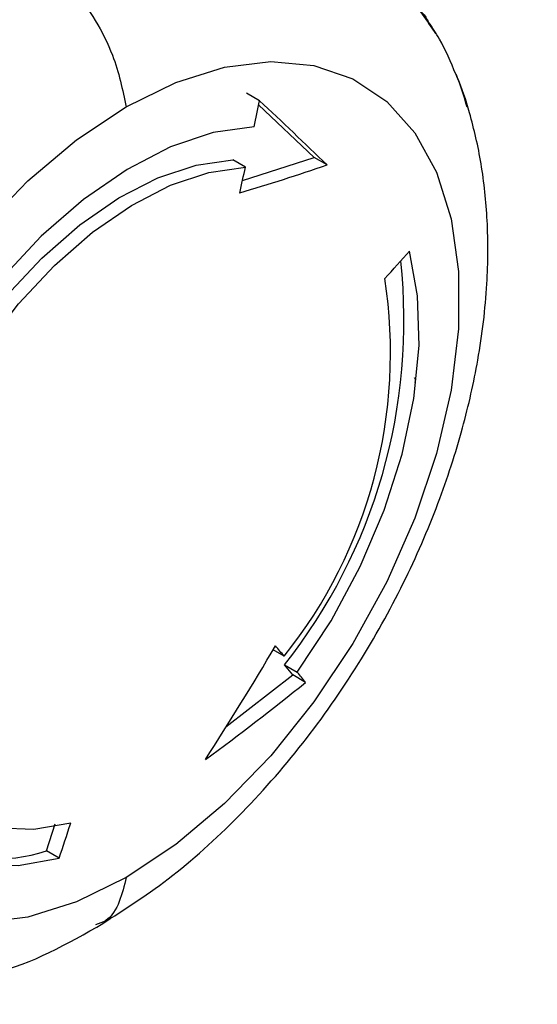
# Model space of a CAD drawing. Header units: millimetres. Extents: x 7205 to 9529, y -660 to 140.
# Tile 152 of 193: x 8956 to 8974, y -391 to -358. Entities that reach past the tile are written whole.
import ezdxf

# ---------------------------------------------------------------- set-up
doc = ezdxf.new("R2010")
doc.units = ezdxf.units.MM
doc.header["$LTSCALE"] = 3

msp = doc.modelspace()

# ---------------------------------------------------------------- linework, layer by layer
at = {"color": 7, "linetype": 'Continuous', "lineweight": 25}
for p, q in [((8970.407, -358.587), (8970.283, -358.414)), ((8964.503, -360.841), (8964.074, -360.593)), ((8966.338, -362.742), (8964.476, -360.974)), ((8964.034, -363.066), (8963.606, -362.819)), ((8963.933, -363.516), (8966.338, -362.742)), ((8966.766, -362.989), (8966.338, -362.742)), ((8969.72, -370.271), (8969.73, -370.206)), ((8965.331, -379.435), (8964.961, -379.222)), ((8965.617, -380.061), (8965.342, -379.722)), ((8965.342, -379.722), (8965.77, -379.97)), ((8963.371, -381.794), (8965.617, -380.061)), ((8966.045, -380.309), (8965.617, -380.061)), ((8957.367, -385.951), (8957.664, -385.043)), ((8957.795, -386.198), (8957.367, -385.951))]:
    msp.add_line(p, q, dxfattribs=at)
at = {"color": 8, "linetype": 'Continuous', "lineweight": 25}
msp.add_line((8970.293, -358.414), (8970.407, -358.587), dxfattribs=at)
at = {"color": 7, "linetype": 'Continuous', "lineweight": 25, "flags": 128}
for points in [[(8960.04, -361.051), (8961.704, -360.234), (8963.331, -359.724), (8964.884, -359.531), (8966.329, -359.66), (8967.634, -360.108), (8968.769, -360.866), (8969.709, -361.915), (8970.433, -363.233), (8970.925, -364.791), (8971.174, -366.553), (8971.174, -368.48), (8970.925, -370.529), (8970.433, -372.654), (8969.709, -374.808), (8968.769, -376.943), (8967.634, -379.011), (8966.329, -380.965), (8964.884, -382.763), (8963.331, -384.364), (8961.704, -385.732), (8960.04, -386.836)], [(8960.04, -386.836), (8958.376, -387.653), (8956.749, -388.163), (8955.196, -388.356), (8953.751, -388.227), (8952.446, -387.778), (8951.311, -387.021), (8950.371, -385.972), (8949.647, -384.653), (8949.155, -383.096), (8948.906, -381.334), (8948.906, -379.407), (8949.155, -377.358), (8949.647, -375.233), (8950.371, -373.079), (8951.311, -370.944), (8952.446, -368.876), (8953.751, -366.922), (8955.196, -365.124), (8956.749, -363.523), (8958.376, -362.155), (8960.04, -361.051)], [(8964.324, -361.714), (8962.956, -361.909), (8961.525, -362.388), (8960.066, -363.138), (8958.611, -364.143), (8957.195, -365.38), (8955.851, -366.819), (8954.609, -368.427), (8953.5, -370.167)], [(8953.901, -370.398), (8954.895, -368.838), (8956.009, -367.396), (8957.214, -366.106), (8958.484, -364.997), (8959.788, -364.096), (8961.097, -363.423), (8962.38, -362.994), (8963.606, -362.819)], [(8954.328, -370.645), (8955.323, -369.085), (8956.436, -367.643), (8957.641, -366.353), (8958.911, -365.244), (8960.216, -364.343), (8961.524, -363.67), (8962.807, -363.241), (8964.034, -363.066)], [(8965.77, -379.97), (8966.9, -378.246), (8967.876, -376.426), (8968.675, -374.551), (8969.278, -372.666), (8969.672, -370.813), (8969.847, -369.036), (8969.799, -367.376), (8969.53, -365.873)], [(8958.179, -385.02), (8956.943, -385.231), (8955.787, -385.185), (8954.738, -384.882), (8953.822, -384.329), (8953.058, -383.54), (8952.466, -382.532), (8952.058, -381.329), (8951.844, -379.959)], [(8950.73, -380.553), (8950.968, -382.081), (8951.423, -383.423), (8952.084, -384.547), (8952.935, -385.428), (8953.957, -386.044), (8955.127, -386.382), (8956.416, -386.434), (8957.795, -386.198)]]:
    msp.add_lwpolyline(points, dxfattribs=at)
at = {"color": 7, "linetype": 'Continuous', "lineweight": 25}
for centre, radius, start, end in [((8963.742, -362.649), 7.805, 31.3566, 38.8448), ((8963.681, -362.593), 7.813, 32.3355, 37.8658), ((8961.015, -363.965), 10.842, 15.5622, 21.5765), ((8843.991, -336.597), 122.926, 348.20995, 348.62543), ((8826.481, -508.503), 202.124, 46.04835, 46.93274), ((8941.612, -289.838), 77.354, 286.6997, 288.97638), ((8845.062, -336.827), 121.831, 347.14605, 347.56277), ((8897.955, -302.428), 95.647, 317.70348, 318.44577), ((8950.795, -368.214), 18.549, 321.6508, 6.2209), ((8952.63, -369.279), 16.262, 321.3507, 8.7863), ((8860.458, -317.208), 121.517, 327.27889, 329.38821), ((8897.54, -435.645), 88.063, 39.66448, 39.95922), ((8905.137, -429.398), 78.228, 38.86726, 39.18717), ((8906.929, -307.111), 94.089, 306.34626, 308.92484), ((8867.052, -355.93), 95.658, 341.55339, 342.29565), ((8955.665, -380.66), 5.558, 244.7015, 287.8331)]:
    msp.add_arc(centre, radius, start, end, dxfattribs=at)
for points, knots in [([(8897.852, -480.002), (8898.39, -479.746), (8899.567, -479.188), (8901.329, -478.117), (8953.502, -448.366), (9029.652, -403.96), (9118.218, -352.961), (9157.602, -330.16), (9172.587, -321.547), (9175.402, -319.899), (9176.947, -319.05), (9177.59, -318.526), (9177.765, -318.382)], [0, 0, 0, 0, 0.005178, 0.011318, 0.019391, 0.561, 0.831805, 0.967207, 0.984132, 0.991799, 0.997755, 1, 1, 1, 1]), ([(8958.26, -357.096), (8958.518, -357.441), (8959.032, -358.13), (8959.714, -359.505), (8959.918, -360.474), (8960.04, -361.051)], [0, 0, 0, 0, 0.289378, 0.576476, 1, 1, 1, 1]), ([(8969.805, -357.782), (8969.857, -357.819), (8970.033, -357.944), (8970.109, -358.103), (8970.162, -358.214)], [0, 0, 0, 0, 0.295218, 1, 1, 1, 1]), ([(8971.082, -359.955), (8970.913, -359.551), (8970.655, -358.933), (8970.294, -358.396), (8970.169, -358.209)], [0, 0, 0, 0, 0.653417, 1, 1, 1, 1]), ([(8959.052, -388.505), (8959.859, -387.992), (8961.502, -386.948), (8963.826, -384.847), (8965.976, -382.416), (8967.832, -379.767), (8969.345, -377.05), (8970.504, -374.386), (8971.322, -371.874), (8971.878, -369.41), (8972.156, -367.089), (8972.17, -364.892), (8971.997, -363.275), (8971.765, -362.083), (8971.506, -361.113), (8971.286, -360.388), (8971.094, -359.979), (8971.082, -359.955)], [0, 0, 0, 0, 0.090864, 0.184981, 0.279658, 0.371661, 0.458442, 0.541057, 0.617935, 0.687423, 0.766563, 0.833876, 0.896449, 0.925899, 0.95446, 0.997238, 1, 1, 1, 1]), ([(8969.73, -370.206), (8969.729, -370.196), (8969.728, -370.176), (8969.719, -370.143), (8969.703, -370.128), (8969.693, -370.118)], [0, 0, 0, 0, 0.254949, 0.509747, 1, 1, 1, 1]), ([(8955.04, -390.122), (8955.172, -390.104), (8956.494, -389.923), (8957.84, -389.176), (8959.052, -388.505)], [0, 0, 0, 0, 0.099575, 1, 1, 1, 1])]:
    msp.add_open_spline(points, degree=3, knots=knots, dxfattribs=at)
at = {"color": 8, "linetype": 'Continuous', "lineweight": 25}
msp.add_open_spline([(8960.04, -386.836), (8959.973, -387.114), (8959.835, -387.685), (8959.488, -388.27), (8959.129, -388.385), (8959.009, -388.424)], degree=3, knots=[0, 0, 0, 0, 0.384829, 0.792682, 1, 1, 1, 1], dxfattribs=at)

doc.saveas('drawing.dxf')
